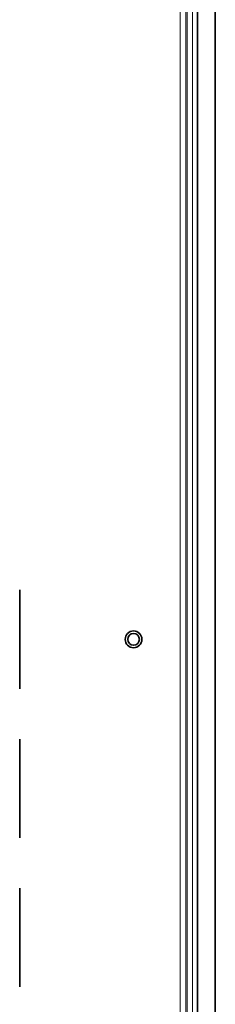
# Model space of a CAD drawing. Header units: millimetres. Extents: x 0 to 1118, y 0 to 864.
# Tile 56 of 91: x 803.7 to 809.52, y 249.4 to 278.77. Entities that reach past the tile are written whole.
import ezdxf

# ---------------------------------------------------------------- set-up
doc = ezdxf.new("R2010")
doc.units = ezdxf.units.MM

msp = doc.modelspace()

# ---------------------------------------------------------------- linework, layer by layer
at = {"color": 7, "linetype": 'Continuous', "lineweight": 35}
for p, q in [((808.991, 224.217), (808.991, 297.884)), ((809.524, 224.217), (809.524, 297.884)), ((803.699, 258.813), (803.699, 261.76)), ((803.699, 254.366), (803.699, 257.313)), ((803.699, 249.92), (803.699, 252.866))]:
    msp.add_line(p, q, dxfattribs=at)
at = {"color": 7, "linetype": 'Continuous', "lineweight": 18}
for p, q in [((808.48, 227.754), (808.48, 294.333)), ((808.647, 294.376), (808.647, 227.71)), ((808.683, 227.71), (808.683, 294.376)), ((808.849, 294.376), (808.849, 227.71))]:
    msp.add_line(p, q, dxfattribs=at)
at = {"color": 7, "linetype": 'Continuous', "lineweight": 35}
for radius in [0.25, 0.174]:
    msp.add_circle((807.091, 260.286), radius, dxfattribs=at)

doc.saveas('drawing.dxf')
